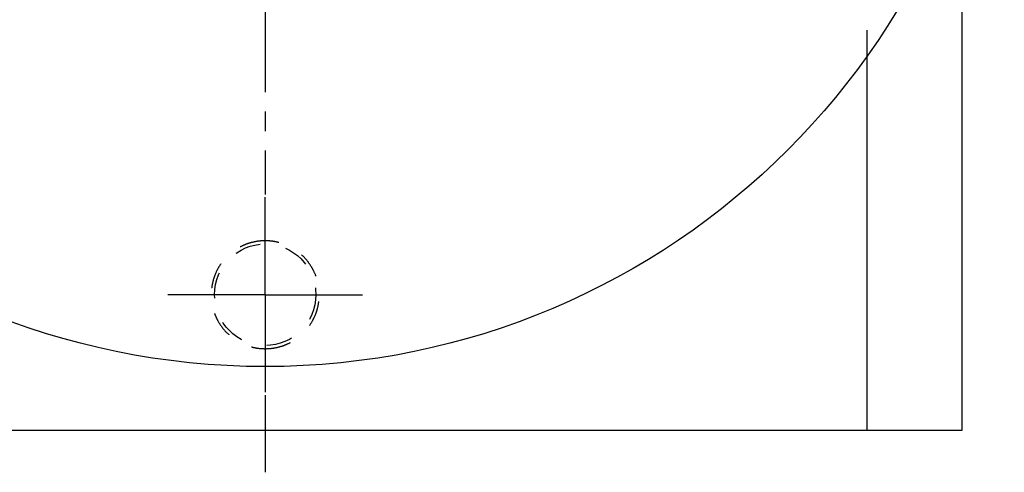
# Model space of a CAD drawing. Header units: millimetres. Extents: x 206 to 393, y 112 to 340.
# Tile 2 of 41: x 271 to 388, y 112 to 165. Entities that reach past the tile are written whole.
import ezdxf

# ---------------------------------------------------------------- set-up
doc = ezdxf.new("R2010")
doc.units = ezdxf.units.MM
doc.header["$LTSCALE"] = 30.734
doc.linetypes.add('CENTER', pattern=[0.6, 0.375, -0.075, 0.075, -0.075])
doc.linetypes.add('HIDDEN', pattern=[0.2, 0.1, -0.1])
doc.layers.get('0').update_dxf_attribs({"linetype": 'CONTINUOUS'})
doc.layers.add('DEFAULT_1', color=7, linetype='CENTER')
doc.layers.add('DEFAULT_2', color=8, linetype='HIDDEN')

msp = doc.modelspace()

# ---------------------------------------------------------------- linework, layer by layer
at = {"color": 7, "linetype": 'CONTINUOUS'}
for p, q in [((382.8, 116.77), (382.8, 182.63)), ((371.55, 116.77), (371.55, 160.99)), ((217.8, 116.77), (382.8, 116.77))]:
    msp.add_line(p, q, dxfattribs=at)
msp.add_circle((300.3, 211.77), 87.5, dxfattribs=at)
at = {"layer": 'DEFAULT_1', "color": 2, "linetype": 'CENTER'}
for p, q in [((300.3, 278.9), (300.3, 144.64)), ((300.3, 132.77), (300.3, 144.64)), ((300.3, 132.77), (288.43, 132.77)), ((300.3, 132.77), (312.18, 132.77)), ((300.3, 132.77), (300.3, 120.9)), ((300.3, 120.9), (300.3, 111.77))]:
    msp.add_line(p, q, dxfattribs=at)
at = {"layer": 'DEFAULT_2', "color": 8, "linetype": 'HIDDEN'}
msp.add_line((371.55, 160.99), (371.55, 262.56), dxfattribs=at)
msp.add_circle((300.3, 132.77), 6, dxfattribs=at)
for points, start_tangent, end_tangent in [([(300.3, 139.15), (299.35, 139.08), (298.42, 138.87), (297.53, 138.52), (296.7, 138.04), (295.95, 137.45), (295.3, 136.75), (294.76, 135.96), (294.35, 135.1), (294.07, 134.19), (293.93, 133.25), (293.93, 132.3), (294.07, 131.35), (294.35, 130.44), (294.76, 129.58), (295.3, 128.79), (295.95, 128.09), (296.7, 127.5), (297.53, 127.02), (298.42, 126.67), (299.35, 126.46), (300.3, 126.39)], (-20.052792, 0), (20.052792, 0)), ([(300.3, 126.39), (301.25, 126.46), (302.19, 126.67), (303.08, 127.02), (303.9, 127.5), (304.65, 128.09), (305.3, 128.79), (305.84, 129.58), (306.26, 130.44), (306.54, 131.35), (306.68, 132.29), (306.68, 133.25), (306.54, 134.19), (306.26, 135.1), (305.84, 135.96), (305.3, 136.75), (304.65, 137.45), (303.91, 138.04), (303.08, 138.52), (302.19, 138.87), (301.25, 139.08), (300.3, 139.15)], (20.052792, 0), (-20.052792, 0))]:
    msp.add_spline(points, degree=3, dxfattribs=dict(at, start_tangent=start_tangent, end_tangent=end_tangent))

doc.saveas('drawing.dxf')
